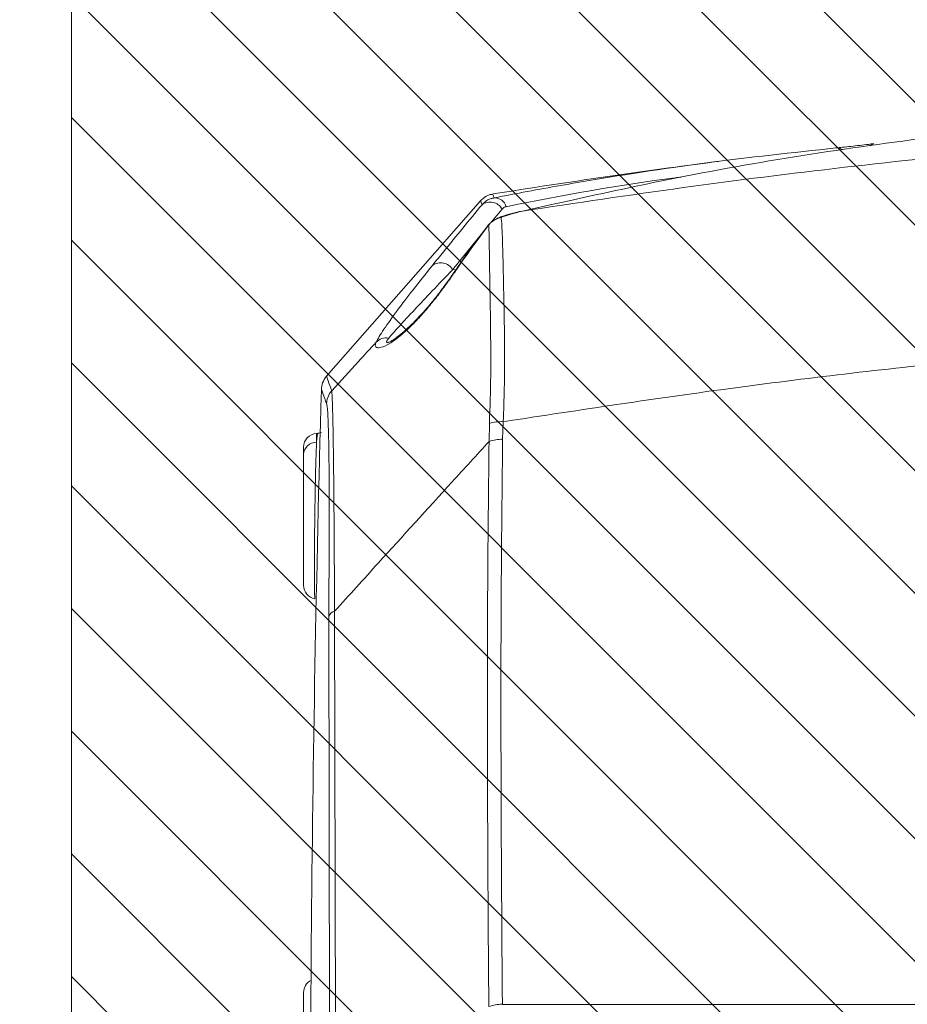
# Model space of a CAD drawing. Header units: millimetres. Extents: x 0 to 8410, y 0 to 5940.
# Tile 42 of 180: x 1118 to 1248, y 4276 to 4421. Entities that reach past the tile are written whole.
import ezdxf

# ---------------------------------------------------------------- set-up
doc = ezdxf.new("R2010")
doc.units = ezdxf.units.MM
doc.header["$LTSCALE"] = 10
doc.styles.add('SLDTEXTSTYLE0', font='TXT', dxfattribs={"width": 0.605})
doc.dimstyles.new('SLDDIMSTYLE0', dxfattribs={"dimtxt": 50, "dimasz": 50, "dimexe": 0, "dimexo": 0.0625, "dimgap": 12.5, "dimtad": 1, "dimtoh": 1, "dimdec": 1, "dimrnd": 1e-09, "dimzin": 12, "dimdsep": 46, "dimtxsty": 'SLDTEXTSTYLE0', "dimsah": 1, "dimcen": 0.09, "dimadec": 0, "dimazin": 0, "dimtfac": 1, "dimtofl": 0, "dimtmove": 0, "dimatfit": 3, "dimfxl": 1, "dimfrac": 2, "dimtolj": 1, "dimtzin": 12, "dimarcsym": 0})

# ---------------------------------------------------------------- blocks, each defined once
blk = doc.blocks.new('*D13')
at = {"color": 7, "linetype": 'Continuous', "lineweight": 0}
for p, q in [((1125.65, 4477.87), (868.7, 4477.87)), ((883.7, 4077.87), (883.7, 4477.87)), ((1125.65, 4077.87), (868.7, 4077.87))]:
    blk.add_line(p, q, dxfattribs=at)
for points in [[(883.7, 4477.87), (876.2, 4427.87), (891.2, 4427.87)], [(883.7, 4077.87), (891.2, 4127.87), (876.2, 4127.87)]]:
    blk.add_solid(points, dxfattribs=at)
at = {"color": 7, "linetype": 'Continuous', "lineweight": 0, "insert": (819.25, 4220.58), "char_height": 50, "attachment_point": 1, "rotation": 90, "style": 'SLDTEXTSTYLE0'}
blk.add_mtext('400', dxfattribs=at)

msp = doc.modelspace()

# ---------------------------------------------------------------- hatches: boundary and pattern name
at = {"linetype": 'Continuous'}
h = msp.add_hatch(dxfattribs=at)
h.set_pattern_fill('ANSI31', color=8, scale=4, angle=90, style=0)
h.paths.add_polyline_path([(1125.65, 4477.87), (1125.65, 4077.87), (1575.65, 4077.87), (1575.65, 4477.87)], flags=0)

# ---------------------------------------------------------------- linework, layer by layer
at = {"color": 7, "linetype": 'Continuous', "lineweight": 0}
for p, q in [((1125.65, 4477.87), (1125.65, 4077.87)), ((1186.68, 4390.43), (1186.33, 4389.95)), ((1163.04, 4368.24), (1163.04, 4368.24)), ((1161.76, 4359.98), (1161.55, 4359.97)), ((1159.65, 4356.9), (1159.65, 4357.97))]:
    msp.add_line(p, q, dxfattribs=at)
at = {"color": 8, "linetype": 'Continuous', "lineweight": 0}
for p, q in [((1188.72, 4392.8), (1187.18, 4390.92)), ((1185.68, 4389.09), (1181.47, 4383.93)), ((1181.47, 4383.93), (1181.99, 4383.94)), ((1188.89, 4361.68), (1188.8, 4359.11)), ((1186.81, 4358.8), (1186.87, 4361.44)), ((1161.55, 4359.97), (1161.55, 4358.69)), ((1163.45, 4266.47), (1163.33, 4333.21)), ((1164.2, 4333.95), (1164.32, 4267.22)), ((1188.76, 4276.43), (1188.76, 4276.42)), ((1188.76, 4276.42), (1432.83, 4276.42))]:
    msp.add_line(p, q, dxfattribs=at)
at = {"color": 7, "linetype": 'Continuous', "lineweight": 0, "flags": 128}
for points in [[(1185.56, 4394.01), (1175.38, 4382.41), (1162.98, 4368.29)], [(1182.01, 4383.97), (1182, 4383.96), (1182, 4383.96)]]:
    msp.add_lwpolyline(points, dxfattribs=at)
at = {"color": 8, "linetype": 'Continuous', "lineweight": 0, "flags": 128}
for points in [[(1188.57, 4391.59), (1188.35, 4391.56), (1188.24, 4391.53)], [(1182.1, 4384.03), (1182.04, 4384), (1182.01, 4383.97)]]:
    msp.add_lwpolyline(points, dxfattribs=at)
at = {"color": 8, "linetype": 'Continuous', "lineweight": 0}
for centre, radius, start, end in [((1243.28, 4401.49), 0.883, 96.9861, 140.1871), ((1237.76, 4400.43), 1.33, 53.5582, 96.319), ((1186.97, 4391.83), 2, 29.0629, 126.5497), ((1187.62, 4392.7), 1.75, 15.1268, 92.063), ((1179.72, 4382.94), 2.01, 29.4381, 126.1907), ((1171.75, 4371.98), 1.98, 79.1449, 137.9864), ((1166.02, 4364.24), 3, 138.6677, 178.3346), ((1188.58, 4355.69), 6, 86.9841, 106.4828), ((1188.74, 4352.95), 6.16, 89.3853, 108.1868), ((1161.54, 4356.8), 1.89, 89.7552, 176.8307), ((1164.41, 4332.83), 1.14, 100.6771, 160.1292), ((1188.83, 4270.22), 6.21, 90.6139, 109.3311)]:
    msp.add_arc(centre, radius, start, end, dxfattribs=at)
at = {"color": 7, "linetype": 'Continuous', "lineweight": 0}
for centre, radius, start, end in [((1375.65, 3209.87), 1200, 97.43569, 99.02732), ((1186.86, 4390.28), 0.218, 120.6782, 143.8325), ((1165.26, 4366.35), 3, 139.6262, 180.1069), ((5160.65, 4252.87), 4000, 178.3744, 180.68745), ((1161.65, 4357.97), 2, 93, 180), ((1161.65, 4337.74), 2, 179.9992, 260.0973), ((1161.65, 4278.15), 2, 117.0116, 180.0005)]:
    msp.add_arc(centre, radius, start, end, dxfattribs=at)
for points, knots in [([(1266.73, 4404.92), (1265.93, 4404.84), (1261.91, 4404.47), (1251.45, 4403.35), (1235.22, 4401.14), (1214.26, 4397.55), (1199.67, 4394.28), (1191.7, 4392.5)], [0, 0, 0, 0, 0.032646, 0.163233, 0.424509, 0.685785, 1, 1, 1, 1]), ([(1237.61, 4401.75), (1237.92, 4401.78), (1238.53, 4401.84), (1239.78, 4401.98), (1241.1, 4402.13), (1242.28, 4402.26), (1242.91, 4402.34), (1243.17, 4402.37)], [0, 0, 0, 0, 0.2101108, 0.4202108, 0.6315998, 0.8484205, 1, 1, 1, 1]), ([(1187.56, 4394.44), (1188.36, 4394.6), (1192.41, 4395.39), (1202.69, 4397.23), (1218.51, 4399.68), (1231.24, 4401.06), (1237.61, 4401.75)], [0, 0, 0, 0, 0.0492707, 0.2463562, 0.6230777, 1, 1, 1, 1]), ([(1187.37, 4394.97), (1187.19, 4394.95), (1186.69, 4394.88), (1186.06, 4394.53), (1185.71, 4394.14), (1185.58, 4394)], [0, 0, 0, 0, 0.258215, 0.725487, 1, 1, 1, 1]), ([(1185.78, 4393.44), (1186.01, 4393.66), (1186.4, 4394.04), (1187.03, 4394.33), (1187.41, 4394.41), (1187.56, 4394.44)], [0, 0, 0, 0, 0.447334, 0.78135, 1, 1, 1, 1]), ([(1191.51, 4392.48), (1191.43, 4392.46), (1190.36, 4392.23), (1189.27, 4391.94), (1188.25, 4391.55), (1188.25, 4391.55)], [0, 0, 0, 0, 0.070123, 0.997736, 1, 1, 1, 1]), ([(1188.25, 4391.52), (1188.13, 4391.48), (1187.73, 4391.34), (1187.23, 4391.03), (1186.93, 4390.66), (1186.83, 4390.55)], [0, 0, 0, 0, 0.224029, 0.743015, 1, 1, 1, 1]), ([(1186.33, 4389.95), (1185.44, 4388.78), (1183.97, 4386.84), (1182.56, 4384.79), (1182, 4383.98)], [0, 0, 0, 0, 0.601436, 1, 1, 1, 1]), ([(1182, 4383.96), (1181.75, 4383.6), (1181.14, 4382.72), (1180.12, 4381.32), (1179.01, 4379.87), (1177.91, 4378.51), (1176.81, 4377.28), (1175.71, 4376.13), (1174.65, 4375.13), (1173.72, 4374.34), (1172.97, 4373.78), (1172.46, 4373.46), (1172.1, 4373.28), (1171.91, 4373.24), (1171.95, 4373.24), (1171.95, 4373.24)], [0, 0, 0, 0, 0.066461, 0.16076, 0.250166, 0.331233, 0.416318, 0.503729, 0.593698, 0.684753, 0.763906, 0.838032, 0.913882, 0.988639, 1, 1, 1, 1]), ([(1162.27, 4360.11), (1162.15, 4360.05), (1161.98, 4359.98), (1161.81, 4360), (1161.76, 4360)], [0, 0, 0, 0, 0.729043, 1, 1, 1, 1]), ([(1159.65, 4337.78), (1159.65, 4337.86), (1159.65, 4338.02), (1159.65, 4339.66), (1159.65, 4342.16), (1159.65, 4345.33), (1159.65, 4348.79), (1159.65, 4352.13), (1159.65, 4355.06), (1159.65, 4356.29), (1159.65, 4356.9)], [0, 0, 0, 0, 0.117367, 0.242746, 0.368234, 0.494059, 0.620295, 0.746825, 0.873421, 1, 1, 1, 1]), ([(1159.65, 4257.68), (1159.65, 4257.68), (1159.65, 4257.68), (1159.65, 4259), (1159.65, 4261.31), (1159.65, 4264.4), (1159.65, 4267.44), (1159.65, 4270.47), (1159.65, 4273.34), (1159.65, 4276.02), (1159.65, 4277.65), (1159.65, 4278.34), (1159.65, 4278.15), (1159.65, 4278.14)], [0, 0, 0, 0, 0.07209, 0.179375, 0.286449, 0.393432, 0.500411, 0.567584, 0.67499, 0.782597, 0.890286, 0.997904, 1, 1, 1, 1])]:
    msp.add_open_spline(points, degree=3, knots=knots, dxfattribs=at)
at = {"color": 8, "linetype": 'Continuous', "lineweight": 0}
for points, knots in [([(1191.7, 4392.5), (1199.55, 4393.68), (1215.24, 4396.04), (1238.88, 4398.98), (1262.57, 4401.51), (1278.42, 4402.79), (1286.34, 4403.43)], [0, 0, 0, 0, 0.2497986, 0.4995974, 0.7497987, 1, 1, 1, 1]), ([(1214.93, 4397.48), (1214.66, 4397.45), (1205.98, 4396.4), (1197.51, 4394.75), (1189.31, 4393.15)], [0, 0, 0, 0, 0.0318535, 1, 1, 1, 1]), ([(1187.38, 4394.94), (1187.37, 4394.96), (1187.33, 4395.07), (1187.46, 4394.72), (1187.56, 4394.44)], [0, 0, 0, 0, 0.189807, 1, 1, 1, 1]), ([(1178.53, 4384.56), (1179.07, 4385.23), (1181.48, 4388.2), (1183.9, 4391.15), (1185.78, 4393.44)], [0, 0, 0, 0, 0.22462, 1, 1, 1, 1]), ([(1185.78, 4393.44), (1185.74, 4393.55), (1185.62, 4393.88), (1185.55, 4394.09), (1185.57, 4394.01), (1185.58, 4394)], [0, 0, 0, 0, 0.319264, 0.950726, 1, 1, 1, 1]), ([(1191.7, 4392.5), (1190.89, 4392.29), (1189.85, 4392.02), (1188.8, 4391.66), (1188.57, 4391.59)], [0, 0, 0, 0, 0.782681, 1, 1, 1, 1]), ([(1189.31, 4393.15), (1189.26, 4393.14), (1189.03, 4393.09), (1188.86, 4392.93), (1188.72, 4392.8)], [0, 0, 0, 0, 0.218271, 1, 1, 1, 1]), ([(1186.75, 4390.47), (1186, 4389.46), (1184.42, 4387.36), (1182.89, 4385.17), (1182.1, 4384.03)], [0, 0, 0, 0, 0.478696, 1, 1, 1, 1]), ([(1188.57, 4391.59), (1188.26, 4391.49), (1187.84, 4391.36), (1187.22, 4390.96), (1186.94, 4390.67), (1186.75, 4390.47)], [0, 0, 0, 0, 0.452937, 0.630091, 1, 1, 1, 1]), ([(1186.87, 4361.44), (1186.95, 4363.82), (1187.1, 4368.57), (1187.04, 4374.92), (1186.96, 4380.43), (1186.87, 4384.96), (1186.84, 4388.34), (1186.8, 4389.89), (1186.76, 4390.41), (1186.75, 4390.47)], [0, 0, 0, 0, 0.162496, 0.325017, 0.48832, 0.651621, 0.815138, 0.978627, 1, 1, 1, 1]), ([(1188.57, 4391.59), (1188.58, 4391.5), (1188.64, 4391.13), (1188.71, 4390.13), (1188.78, 4388.26), (1188.85, 4385.43), (1188.95, 4381.29), (1189.05, 4376.25), (1189.1, 4371.24), (1189.07, 4366.63), (1188.95, 4363.33), (1188.89, 4361.68)], [0, 0, 0, 0, 0.033654, 0.141099, 0.248903, 0.356362, 0.517274, 0.678188, 0.785348, 0.892846, 1, 1, 1, 1]), ([(1182.1, 4384.03), (1181.68, 4383.43), (1180.85, 4382.25), (1179.52, 4380.43), (1178.13, 4378.68), (1176.76, 4377.09), (1175.46, 4375.73), (1173.93, 4374.31), (1172.27, 4373.07), (1170.98, 4372.49), (1170.31, 4372.49), (1170.08, 4372.79), (1170.21, 4373.14), (1170.27, 4373.3)], [0, 0, 0, 0, 0.0726, 0.145126, 0.217798, 0.290405, 0.35646, 0.422522, 0.545886, 0.680066, 0.789494, 0.899126, 1, 1, 1, 1]), ([(1170.27, 4373.3), (1170.41, 4373.57), (1170.69, 4374.09), (1171.63, 4375.56), (1173.21, 4377.77), (1175.6, 4380.91), (1177.55, 4383.34), (1178.53, 4384.56)], [0, 0, 0, 0, 0.131072, 0.262182, 0.530029, 0.763511, 1, 1, 1, 1]), ([(1181.47, 4383.93), (1180.45, 4382.86), (1178.39, 4380.71), (1175.79, 4377.95), (1173.95, 4375.98), (1172.75, 4374.65), (1172.33, 4374.17), (1172.12, 4373.92)], [0, 0, 0, 0, 0.233873, 0.470365, 0.73295, 0.866495, 1, 1, 1, 1]), ([(1423.6, 4375.67), (1415.42, 4375.95), (1399.07, 4376.52), (1374.5, 4376.72), (1349.93, 4376.45), (1322.13, 4375.55), (1291.14, 4373.77), (1256.98, 4370.79), (1222.87, 4366.87), (1200.22, 4363.41), (1188.89, 4361.68)], [0, 0, 0, 0, 0.104229, 0.208458, 0.31287, 0.417283, 0.562711, 0.70814, 0.85407, 1, 1, 1, 1]), ([(1163.77, 4366.22), (1165.07, 4367.64), (1167.24, 4370), (1169.4, 4372.36), (1170.27, 4373.3)], [0, 0, 0, 0, 0.600413, 1, 1, 1, 1]), ([(1172.12, 4373.92), (1172.02, 4373.79), (1171.8, 4373.5), (1171.78, 4373.25), (1172, 4373.29), (1172.07, 4373.3)], [0, 0, 0, 0, 0.398851, 0.820951, 1, 1, 1, 1]), ([(1163.04, 4368.24), (1163.03, 4368.26), (1163, 4368.36), (1163.21, 4367.78), (1163.58, 4366.74), (1163.77, 4366.22)], [0, 0, 0, 0, 0.137318, 0.568659, 1, 1, 1, 1]), ([(1163.02, 4364.33), (1162.84, 4364.84), (1162.47, 4365.86), (1162.26, 4366.45), (1162.29, 4366.37), (1162.3, 4366.34)], [0, 0, 0, 0, 0.421228, 0.842456, 1, 1, 1, 1]), ([(1163.77, 4366.22), (1163.78, 4366.05), (1163.82, 4365.73), (1163.87, 4364.56), (1163.92, 4362.87), (1163.97, 4360.57), (1164.01, 4357.71), (1164.06, 4353.89), (1164.11, 4348.89), (1164.14, 4343.41), (1164.17, 4338.38), (1164.19, 4335.42), (1164.2, 4333.95)], [0, 0, 0, 0, 0.093924, 0.188071, 0.281918, 0.376505, 0.471419, 0.56601, 0.698621, 0.831321, 0.915653, 1, 1, 1, 1]), ([(1163.33, 4333.21), (1163.35, 4334.65), (1163.37, 4337.52), (1163.39, 4342.42), (1163.41, 4347.74), (1163.4, 4352.58), (1163.37, 4356.28), (1163.33, 4359.03), (1163.27, 4361.23), (1163.2, 4362.83), (1163.12, 4363.91), (1163.05, 4364.19), (1163.02, 4364.33)], [0, 0, 0, 0, 0.084728, 0.16944, 0.302156, 0.43477, 0.529101, 0.623772, 0.718098, 0.811932, 0.906081, 1, 1, 1, 1]), ([(1161.55, 4358.69), (1161.57, 4358.91), (1161.62, 4359.42), (1161.69, 4359.88), (1161.74, 4359.94), (1161.76, 4359.97)], [0, 0, 0, 0, 0.292263, 0.6493686, 1, 1, 1, 1]), ([(1186.81, 4358.8), (1185, 4356.81), (1179.59, 4350.89), (1172.05, 4342.61), (1166.33, 4336.3), (1164.2, 4333.95)], [0, 0, 0, 0, 0.2402498, 0.7161436, 1, 1, 1, 1]), ([(1186.77, 4276.08), (1186.62, 4297.35), (1186.43, 4324.92), (1186.74, 4352.5), (1186.81, 4358.8)], [0, 0, 0, 0, 0.771503, 1, 1, 1, 1]), ([(1188.8, 4359.11), (1188.73, 4352.81), (1188.42, 4325.24), (1188.61, 4297.69), (1188.76, 4276.43)], [0, 0, 0, 0, 0.228496, 1, 1, 1, 1]), ([(1161.55, 4358.69), (1161.54, 4358.36), (1161.51, 4357.68), (1161.46, 4356.32), (1161.42, 4354.72), (1161.38, 4352.93), (1161.34, 4350.99), (1161.31, 4348.98), (1161.28, 4346.92), (1161.26, 4344.9), (1161.24, 4342.96), (1161.23, 4340.57), (1161.23, 4338.07), (1161.26, 4336.12), (1161.3, 4335.92), (1161.32, 4335.82)], [0, 0, 0, 0, 0.062596, 0.127016, 0.189582, 0.253969, 0.316471, 0.380796, 0.443125, 0.507269, 0.569387, 0.633302, 0.758543, 0.883686, 1, 1, 1, 1])]:
    msp.add_open_spline(points, degree=3, knots=knots, dxfattribs=at)

# ---------------------------------------------------------------- dimensions: what is measured, and where the dimension line sits
at = {"color": 7, "linetype": 'Continuous', "lineweight": 0}
dim = msp.add_linear_dim(base=(883.7, 4477.87), p1=(1125.65, 4077.87), p2=(1125.65, 4477.87), angle=90, dimstyle='SLDDIMSTYLE0', dxfattribs=at)
dim.commit()
dim.dimension.update_dxf_attribs({"geometry": '*D13', "text_midpoint": (883.7, 4277.87), "dimtype": 160})

doc.saveas('drawing.dxf')
